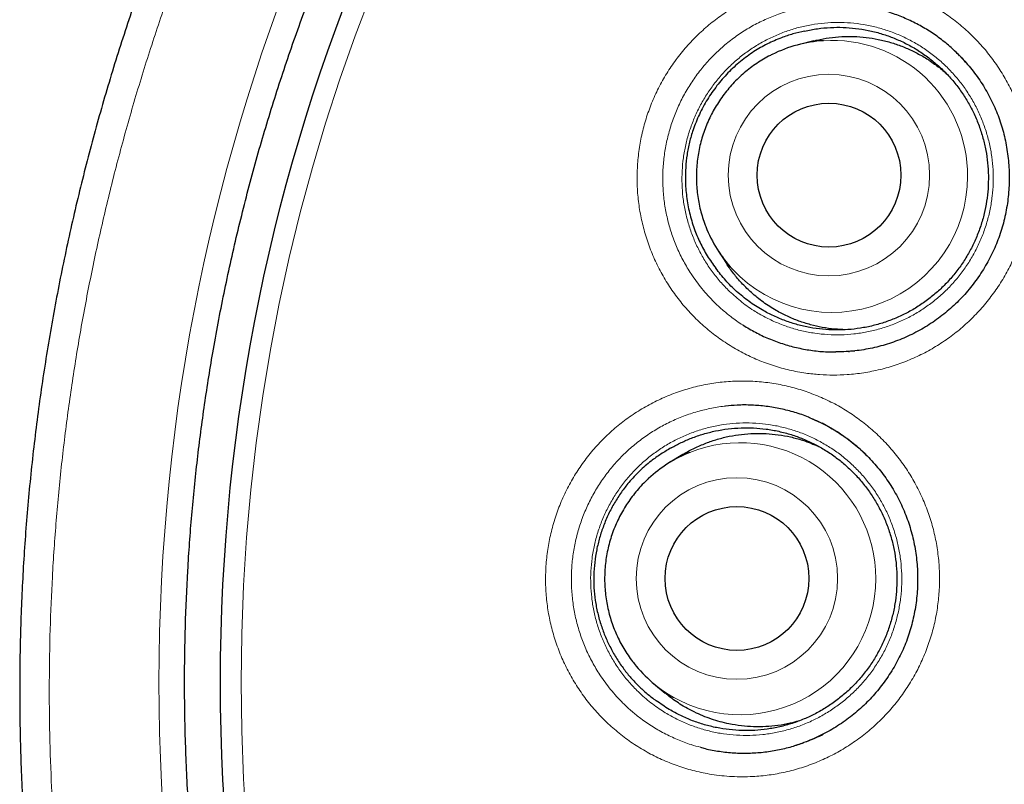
# Model space of a CAD drawing. Header units: millimetres. Extents: x 8 to 869, y 12 to 834.
# Tile 90 of 216: x 336.41 to 344.79, y 815.45 to 821.95. Entities that reach past the tile are written whole.
import ezdxf

# ---------------------------------------------------------------- set-up
doc = ezdxf.new("R2010")
doc.units = ezdxf.units.MM

msp = doc.modelspace()

# ---------------------------------------------------------------- linework, layer by layer
at = {"color": 7, "linetype": 'Continuous', "lineweight": 30}
for p, q in [((343.1696, 821.7725), (343.0468, 821.7417)), ((344.449, 821.6049), (344.4226, 821.6345)), ((342.3567, 819.9834), (342.4258, 819.8773)), ((343.4662, 819.1291), (343.4742, 819.1297)), ((343.4746, 819.1302), (343.5186, 819.1341)), ((343.2352, 818.5196), (343.1586, 818.5539)), ((343.3298, 818.4677), (343.2401, 818.5173)), ((342.0548, 818.2519), (341.9465, 818.1863)), ((341.8053, 816.3027), (341.9027, 816.2216)), ((343.1088, 815.809), (343.1394, 815.8221))]:
    msp.add_line(p, q, dxfattribs=at)
at = {"color": 252, "linetype": 'Continuous', "lineweight": 0}
for p, q in [((344.4922, 821.5565), (344.449, 821.6049)), ((343.4742, 819.1297), (343.4845, 819.1303)), ((343.3363, 818.4641), (343.3298, 818.4677)), ((343.1394, 815.8221), (343.2059, 815.8506))]:
    msp.add_line(p, q, dxfattribs=at)
at = {"color": 7, "linetype": 'Continuous', "lineweight": 30, "flags": 128}
msp.add_lwpolyline([(344.4624, 821.5911), (344.4504, 821.6049), (344.4499, 821.6053), (344.4499, 821.6053)], dxfattribs=at)
at = {"color": 252, "linetype": 'Continuous', "lineweight": 0}
for centre, radius in [((354.2911, 816.3141), 16.6978), ((354.2911, 816.3141), 15.9984), ((343.2982, 820.63), 0.8577), ((342.5145, 817.1968), 0.8578)]:
    msp.add_circle(centre, radius, dxfattribs=at)
at = {"color": 7, "linetype": 'Continuous', "lineweight": 30}
for centre, radius in [((354.2911, 816.3141), 16.1738), ((343.2987, 820.6294), 0.6121), ((342.5151, 817.1967), 0.6122)]:
    msp.add_circle(centre, radius, dxfattribs=at)
for centre, radius, start, end in [((343.3274, 820.6222), 1.1541, 93.74034, 116.34055), ((343.324, 820.6133), 1.1544, 201.39823, 222.77638), ((342.5445, 817.1994), 1.1539, 111.89871, 132.7712), ((342.544, 817.1897), 1.1543, 218.36491, 240.53412)]:
    msp.add_arc(centre, radius, start, end, dxfattribs=at)
at = {"color": 252, "linetype": 'Continuous', "lineweight": 0}
for centre, radius, start, end in [((343.326, 820.6239), 1.1524, 359.72679, 93.67496), ((343.3225, 820.6173), 1.1559, 222.97468, 0.05607), ((342.5425, 817.1987), 1.1538, 359.79169, 111.79071), ((342.5418, 817.1912), 1.1545, 240.66903, 0.16584)]:
    msp.add_arc(centre, radius, start, end, dxfattribs=at)
at = {"color": 7, "linetype": 'Continuous', "lineweight": 30}
for points, knots in [([(354.2911, 834.1661), (354.2333, 834.1661), (354.0883, 834.1661), (353.8566, 834.1618), (353.5954, 834.1535), (353.3342, 834.1413), (353.0726, 834.1252), (352.8112, 834.1053), (352.5499, 834.0815), (352.2888, 834.0538), (352.0277, 834.0222), (351.7666, 833.9868), (351.5058, 833.9474), (351.2453, 833.9043), (350.9856, 833.8573), (350.7267, 833.8065), (350.4686, 833.7519), (350.2113, 833.6935), (349.9547, 833.6312), (349.6989, 833.5652), (349.4445, 833.4955), (349.1914, 833.4222), (348.9397, 833.3452), (348.6891, 833.2645), (348.4398, 833.1802), (348.192, 833.0923), (347.946, 833.0009), (347.702, 832.9061), (347.4593, 832.8077), (347.2177, 832.7056), (346.9772, 832.5998), (346.7383, 832.4904), (346.5013, 832.3777), (346.2661, 832.2614), (346.0327, 832.1418), (345.801, 832.0187), (345.5711, 831.8921), (345.3429, 831.762), (345.1164, 831.6284), (344.8916, 831.4914), (344.6684, 831.3508), (344.4469, 831.2067), (344.227, 831.059), (344.0088, 830.9077), (343.7928, 830.7533), (343.5794, 830.5959), (343.3689, 830.4359), (343.1612, 830.2732), (342.9563, 830.1078), (342.7542, 829.9396), (342.5549, 829.7687), (342.3582, 829.595), (342.1643, 829.4185), (341.9731, 829.2392), (341.7845, 829.0571), (341.5986, 828.8722), (341.4154, 828.6845), (341.2348, 828.494), (341.0569, 828.3006), (340.8816, 828.1044), (340.7091, 827.9055), (340.5396, 827.7042), (340.3732, 827.5004), (340.2096, 827.294), (340.0487, 827.0848), (339.8907, 826.8729), (339.7356, 826.6584), (339.5835, 826.4415), (339.4345, 826.2223), (339.2887, 826.0008), (339.1461, 825.7773), (339.007, 825.5519), (338.8713, 825.3246), (338.7391, 825.0957), (338.6104, 824.8652), (338.4855, 824.6332), (338.3642, 824.3999), (338.2465, 824.1651), (338.1323, 823.9286), (338.0214, 823.6902), (337.9141, 823.4502), (337.8103, 823.2087), (337.7103, 822.9659), (337.6139, 822.7222), (337.5214, 822.4775), (337.4324, 822.2312), (337.3469, 821.9831), (337.2648, 821.7332), (337.1864, 821.482), (337.1116, 821.2296), (337.0405, 820.9758), (336.973, 820.7207), (336.9092, 820.4642), (336.849, 820.2065), (336.7926, 819.9477), (336.7399, 819.6881), (336.6912, 819.428), (336.6462, 819.1671), (336.6051, 818.9056), (336.5678, 818.6434), (336.5344, 818.3806), (336.5048, 818.1177), (336.4792, 817.8548), (336.4575, 817.592), (336.4396, 817.329), (336.4256, 817.0659), (336.4155, 816.8029), (336.4092, 816.5401), (336.4069, 816.2776), (336.4084, 816.0148), (336.4137, 815.7517), (336.423, 815.4883), (336.4361, 815.225), (336.4531, 814.9621), (336.4739, 814.6994), (336.4986, 814.437), (336.5272, 814.175), (336.5597, 813.9133), (336.596, 813.6519), (336.6361, 813.3909), (336.6802, 813.1302), (336.7281, 812.8698), (336.7799, 812.6098), (336.8356, 812.3501), (336.8952, 812.091), (336.9585, 811.8326), (337.0255, 811.5756), (337.0961, 811.3203), (337.1702, 811.0665), (337.2479, 810.8143), (337.3292, 810.5636), (337.4141, 810.3144), (337.5026, 810.0667), (337.5947, 809.8205), (337.6903, 809.5756), (337.7896, 809.3322), (337.8925, 809.0902), (337.9991, 808.8496), (338.1092, 808.6103), (338.223, 808.3723), (338.3405, 808.1356), (338.4616, 807.9004), (338.5862, 807.667), (338.7142, 807.4352), (338.8459, 807.2049), (338.9811, 806.9762), (339.1197, 806.7494), (339.2616, 806.5247), (339.4065, 806.3024), (339.5545, 806.0826), (339.7055, 805.865), (339.8598, 805.6496), (340.0173, 805.4365), (340.1777, 805.2257), (340.3412, 805.0174), (340.5077, 804.8114), (340.6773, 804.6079), (340.8498, 804.4068), (341.0252, 804.2084), (341.2033, 804.0127), (341.384, 803.82), (341.5675, 803.63), (341.7537, 803.4427), (341.9426, 803.2583), (342.1343, 803.0765), (342.3286, 802.8976), (342.5256, 802.7215), (342.7254, 802.5481), (342.9282, 802.3773), (343.134, 802.209), (343.3424, 802.0435), (343.553, 801.8811), (343.7658, 801.7224), (343.9184, 801.6109), (344.0006, 801.5532), (344.0105, 801.5462)], [0, 0, 0, 0, 0.003828, 0.009596, 0.015345, 0.021127, 0.02691, 0.032695, 0.038484, 0.044279, 0.050082, 0.055895, 0.06172, 0.067547, 0.073371, 0.079193, 0.085014, 0.090837, 0.096663, 0.102493, 0.108326, 0.11413, 0.119938, 0.12575, 0.131559, 0.137363, 0.143156, 0.148934, 0.154696, 0.160493, 0.166296, 0.172093, 0.177885, 0.183674, 0.189462, 0.195252, 0.201043, 0.206839, 0.212641, 0.218451, 0.22427, 0.230101, 0.235946, 0.241806, 0.247678, 0.253529, 0.259362, 0.265183, 0.270993, 0.276795, 0.28259, 0.28838, 0.294166, 0.29995, 0.305734, 0.311519, 0.317307, 0.3231, 0.328898, 0.334705, 0.340522, 0.346325, 0.352126, 0.357939, 0.363764, 0.369599, 0.375441, 0.381288, 0.387138, 0.39299, 0.39884, 0.404687, 0.410529, 0.416364, 0.42219, 0.428005, 0.433808, 0.439599, 0.445395, 0.451197, 0.457002, 0.462804, 0.468599, 0.474384, 0.480156, 0.485918, 0.491722, 0.497527, 0.503333, 0.509143, 0.514958, 0.520781, 0.526613, 0.532457, 0.538305, 0.544148, 0.549989, 0.555829, 0.561671, 0.567515, 0.573363, 0.579209, 0.585031, 0.590852, 0.596669, 0.602483, 0.608291, 0.614093, 0.619887, 0.625674, 0.631489, 0.637308, 0.643125, 0.64894, 0.654754, 0.660569, 0.666386, 0.672205, 0.678029, 0.683857, 0.689691, 0.695533, 0.701383, 0.707243, 0.713114, 0.71899, 0.724851, 0.730697, 0.736531, 0.742355, 0.74817, 0.753978, 0.759782, 0.765583, 0.771384, 0.777184, 0.782988, 0.788795, 0.794608, 0.800428, 0.806259, 0.812103, 0.817938, 0.823779, 0.829634, 0.835498, 0.841366, 0.847233, 0.853091, 0.858936, 0.864775, 0.870628, 0.876476, 0.882321, 0.888164, 0.894008, 0.899854, 0.905704, 0.91155, 0.917386, 0.923218, 0.929045, 0.934872, 0.940698, 0.946526, 0.952359, 0.958186, 0.96402, 0.969875, 0.975744, 0.981619, 0.987491, 0.993352, 0.999194, 1, 1, 1, 1]), ([(370.7706, 816.3141), (370.769, 816.4867), (370.7659, 816.8318), (370.7406, 817.349), (370.7002, 817.8652), (370.6433, 818.3799), (370.5704, 818.8925), (370.4813, 819.4026), (370.3793, 819.8955), (370.2657, 820.3711), (370.1423, 820.8294), (370.0057, 821.284), (369.8561, 821.7344), (369.6935, 822.1803), (369.5129, 822.6348), (369.313, 823.0968), (369.0926, 823.5653), (368.8575, 824.0266), (368.608, 824.4804), (368.3445, 824.926), (368.067, 825.3632), (367.7841, 825.7796), (367.4972, 826.1756), (367.2077, 826.5517), (366.9076, 826.9194), (366.597, 827.2783), (366.2762, 827.6281), (365.9354, 827.9788), (365.5739, 828.3291), (365.191, 828.6776), (364.7972, 829.0139), (364.3931, 829.3376), (363.9791, 829.6485), (363.5554, 829.9462), (363.1347, 830.2226), (362.7181, 830.4786), (362.3067, 830.7154), (361.8887, 830.9403), (361.4645, 831.153), (361.0342, 831.3534), (360.5852, 831.547), (360.1171, 831.7323), (359.6299, 831.9077), (359.1375, 832.0677), (358.6403, 832.2121), (358.1388, 832.3409), (357.6335, 832.4539), (357.139, 832.5482), (356.6561, 832.6253), (356.1854, 832.6866), (355.7132, 832.7344), (355.2398, 832.7685), (354.7656, 832.789), (354.2767, 832.7961), (353.7734, 832.7882), (353.2561, 832.7638), (352.74, 832.7232), (352.2253, 832.6663), (351.7127, 832.5934), (351.2026, 832.5044), (350.7097, 832.4023), (350.234, 832.2887), (349.7757, 832.1653), (349.3212, 832.0287), (348.8708, 831.8791), (348.4248, 831.7166), (347.9704, 831.536), (347.5084, 831.336), (347.0399, 831.1156), (346.5786, 830.8805), (346.1248, 830.6311), (345.6791, 830.3675), (345.242, 830.0901), (344.8256, 829.8071), (344.4296, 829.5202), (344.0535, 829.2308), (343.6858, 828.9306), (343.3269, 828.62), (342.9771, 828.2992), (342.6264, 827.9585), (342.2761, 827.5969), (341.9276, 827.214), (341.5913, 826.8203), (341.2676, 826.4162), (340.9567, 826.0021), (340.659, 825.5785), (340.3826, 825.1577), (340.1265, 824.7411), (339.8898, 824.3298), (339.6649, 823.9118), (339.4522, 823.4875), (339.2518, 823.0572), (339.0582, 822.6082), (338.8729, 822.1401), (338.6975, 821.653), (338.5375, 821.1605), (338.393, 820.6633), (338.2643, 820.1618), (338.1513, 819.6565), (338.057, 819.162), (337.9799, 818.6791), (337.9185, 818.2085), (337.8708, 817.7363), (337.8366, 817.2629), (337.8161, 816.7887), (337.8091, 816.2997), (337.817, 815.7964), (337.8414, 815.2792), (337.882, 814.763), (337.9388, 814.2483), (338.0118, 813.7357), (338.1008, 813.2256), (338.2029, 812.7327), (338.3164, 812.2571), (338.4399, 811.7988), (338.5764, 811.3442), (338.7261, 810.8938), (338.8886, 810.4479), (339.0692, 809.9934), (339.2691, 809.5314), (339.4896, 809.0629), (339.7247, 808.6016), (339.9741, 808.1478), (340.2377, 807.7022), (340.5151, 807.265), (340.7981, 806.8486), (341.085, 806.4526), (341.3744, 806.0765), (341.6745, 805.7088), (341.9851, 805.3499), (342.306, 805.0001), (342.6467, 804.6494), (343.0082, 804.2991), (343.3912, 803.9506), (343.7849, 803.6143), (344.189, 803.2906), (344.6031, 802.9797), (345.0267, 802.682), (345.4474, 802.4056), (345.8641, 802.1496), (346.2754, 801.9128), (346.6934, 801.6879), (347.1177, 801.4752), (347.5479, 801.2748), (347.997, 801.0812), (348.465, 800.8959), (348.9522, 800.7205), (349.4446, 800.5605), (349.9419, 800.4161), (350.4434, 800.2873), (350.9487, 800.1743), (351.4432, 800.08), (351.9261, 800.0029), (352.3967, 799.9415), (352.8689, 799.8938), (353.3423, 799.8596), (353.8165, 799.8392), (354.3055, 799.8321), (354.8088, 799.84), (355.326, 799.8644), (355.8422, 799.905), (356.3568, 799.9619), (356.8695, 800.0348), (357.3795, 800.1238), (357.8725, 800.2259), (358.3481, 800.3394), (358.8064, 800.4629), (359.261, 800.5995), (359.7114, 800.7491), (360.1573, 800.9116), (360.6117, 801.0922), (361.0737, 801.2922), (361.5422, 801.5126), (362.0036, 801.7477), (362.4573, 801.9971), (362.903, 802.2607), (363.3402, 802.5381), (363.7565, 802.8211), (364.1525, 803.108), (364.5287, 803.3974), (364.8964, 803.6976), (365.2553, 804.0082), (365.605, 804.329), (365.9558, 804.6697), (366.3061, 805.0312), (366.6546, 805.4142), (366.9908, 805.8079), (367.3146, 806.212), (367.6255, 806.6261), (367.9232, 807.0497), (368.1996, 807.4705), (368.4556, 807.8871), (368.6924, 808.2984), (368.9172, 808.7164), (369.1299, 809.1407), (369.3303, 809.571), (369.5239, 810.02), (369.7093, 810.4881), (369.8847, 810.9752), (370.0447, 811.4677), (370.1891, 811.9649), (370.3179, 812.4664), (370.4308, 812.9717), (370.5252, 813.4662), (370.6023, 813.9491), (370.6636, 814.4197), (370.7114, 814.8919), (370.7454, 815.3653), (370.7666, 815.8395), (370.7693, 816.1559), (370.7706, 816.3141)], [0, 0, 0, 0, 0.005, 0.01, 0.015, 0.0199999, 0.0249999, 0.0299999, 0.0349999, 0.0395832, 0.0441666, 0.0487499, 0.0533333, 0.0579166, 0.0625, 0.0675, 0.0725, 0.0775, 0.0824999, 0.0874999, 0.0924999, 0.0974999, 0.1020832, 0.1066666, 0.1112499, 0.1158333, 0.1204166, 0.125, 0.13, 0.135, 0.14, 0.1449999, 0.1499999, 0.1549999, 0.1599999, 0.1645832, 0.1691666, 0.1737499, 0.1783333, 0.1829166, 0.1875, 0.1925, 0.1975, 0.2025, 0.2074999, 0.2124999, 0.2174999, 0.2224999, 0.2270832, 0.2316666, 0.2362499, 0.2408333, 0.2454166, 0.25, 0.255, 0.26, 0.265, 0.2699999, 0.2749999, 0.2799999, 0.2849999, 0.2895832, 0.2941666, 0.2987499, 0.3033333, 0.3079166, 0.3125, 0.3175, 0.3225, 0.3275, 0.3324999, 0.3374999, 0.3424999, 0.3474999, 0.3520832, 0.3566666, 0.3612499, 0.3658333, 0.3704166, 0.375, 0.38, 0.385, 0.39, 0.3949999, 0.3999999, 0.4049999, 0.4099999, 0.4145832, 0.4191666, 0.4237499, 0.4283333, 0.4329166, 0.4375, 0.4425, 0.4475, 0.4525, 0.4574999, 0.4624999, 0.4674999, 0.4724999, 0.4770832, 0.4816666, 0.4862499, 0.4908333, 0.4954166, 0.5, 0.505, 0.51, 0.515, 0.5199999, 0.5249999, 0.5299999, 0.5349999, 0.5395832, 0.5441666, 0.5487499, 0.5533333, 0.5579166, 0.5625, 0.5675, 0.5725, 0.5775, 0.5824999, 0.5874999, 0.5924999, 0.5974999, 0.6020832, 0.6066666, 0.6112499, 0.6158333, 0.6204166, 0.625, 0.63, 0.635, 0.64, 0.6449999, 0.6499999, 0.6549999, 0.6599999, 0.6645832, 0.6691666, 0.6737499, 0.6783333, 0.6829166, 0.6875, 0.6925, 0.6975, 0.7025, 0.7074999, 0.7124999, 0.7174999, 0.7224999, 0.7270832, 0.7316666, 0.7362499, 0.7408333, 0.7454166, 0.75, 0.755, 0.76, 0.765, 0.7699999, 0.7749999, 0.7799999, 0.7849999, 0.7895832, 0.7941666, 0.7987499, 0.8033333, 0.8079166, 0.8125, 0.8175, 0.8225, 0.8275, 0.8324999, 0.8374999, 0.8424999, 0.8474999, 0.8520832, 0.8566666, 0.8612499, 0.8658333, 0.8704166, 0.875, 0.88, 0.885, 0.89, 0.8949999, 0.8999999, 0.9049999, 0.9099999, 0.9145832, 0.9191666, 0.9237499, 0.9283333, 0.9329166, 0.9375, 0.9425, 0.9475, 0.9525, 0.9574999, 0.9624999, 0.9674999, 0.9724999, 0.9770832, 0.9816666, 0.9862499, 0.9908333, 0.9954166, 1, 1, 1, 1]), ([(344.4114, 821.6457), (344.3842, 821.6723), (344.3273, 821.728), (344.2323, 821.8031), (344.129, 821.8725), (344.0199, 821.9325), (343.9061, 821.9834), (343.7883, 822.0238), (343.698, 822.049), (343.6467, 822.0571), (343.6363, 822.0588)], [0, 0, 0, 0, 0.127685, 0.267419, 0.406656, 0.545893, 0.685627, 0.825362, 0.964598, 1, 1, 1, 1]), ([(343.0912, 821.8556), (343.0578, 821.848), (342.9911, 821.8327), (342.8847, 821.7967), (342.7731, 821.7479), (342.6554, 821.6808), (342.5427, 821.5984), (342.437, 821.5011), (342.3426, 821.3927), (342.261, 821.2744), (342.1928, 821.1481), (342.1432, 821.0256), (342.1097, 820.9101), (342.0887, 820.8032), (342.0768, 820.695), (342.074, 820.5758), (342.0837, 820.4463), (342.1091, 820.3083), (342.1478, 820.1774), (342.1991, 820.0551), (342.2598, 819.9414), (342.3099, 819.8718), (342.3349, 819.837)], [0, 0, 0, 0, 0.04002, 0.08004, 0.13115, 0.182257, 0.238, 0.293932, 0.349691, 0.40539, 0.461259, 0.516949, 0.559135, 0.601482, 0.643836, 0.68603, 0.74051, 0.795151, 0.849631, 0.899714, 0.949927, 1, 1, 1, 1]), ([(343.0912, 821.8556), (343.1275, 821.863), (343.2005, 821.8776), (343.3101, 821.8874), (343.4187, 821.8884), (343.5261, 821.8802), (343.6337, 821.8629), (343.7392, 821.8364), (343.8413, 821.8013), (343.9399, 821.758), (344.0356, 821.7059), (344.1263, 821.6458), (344.211, 821.5788), (344.2896, 821.5052), (344.3626, 821.4242), (344.4283, 821.3374), (344.4861, 821.246), (344.5359, 821.1503), (344.578, 821.0495), (344.6113, 820.9457), (344.6355, 820.8402), (344.6509, 820.7333), (344.6574, 820.6241), (344.6545, 820.515), (344.6425, 820.4073), (344.6218, 820.3012), (344.5918, 820.1959), (344.5531, 820.0938), (344.5063, 819.9961), (344.4517, 819.9028), (344.3887, 819.8133), (344.3185, 819.7297), (344.2421, 819.6529), (344.1599, 819.5829), (344.071, 819.5193), (343.9772, 819.4636), (343.8798, 819.4165), (343.7792, 819.3776), (343.6744, 819.3471), (343.5676, 819.3256), (343.4603, 819.3134), (343.3526, 819.3101), (343.2437, 819.3161), (343.136, 819.3313), (343.0308, 819.3553), (342.9282, 819.388), (342.8275, 819.4298), (342.7227, 819.4842), (342.616, 819.5532), (342.5118, 819.6378), (342.4165, 819.732), (342.3622, 819.8019), (342.3349, 819.837)], [0, 0, 0, 0, 0.020114, 0.040381, 0.059639, 0.079032, 0.098846, 0.118805, 0.138064, 0.157456, 0.17727, 0.19723, 0.216489, 0.235881, 0.255695, 0.275655, 0.294914, 0.314306, 0.33412, 0.35408, 0.373338, 0.392731, 0.412545, 0.432504, 0.451763, 0.471155, 0.490969, 0.510929, 0.530188, 0.54958, 0.569394, 0.589354, 0.608613, 0.628005, 0.647819, 0.667779, 0.687037, 0.70643, 0.726244, 0.746203, 0.765462, 0.784854, 0.804668, 0.824628, 0.843887, 0.863279, 0.883093, 0.903053, 0.927384, 0.951988, 0.975866, 1, 1, 1, 1]), ([(343.1699, 821.7717), (343.179, 821.7743), (343.222, 821.7863), (343.3014, 821.7992), (343.406, 821.8097), (343.511, 821.8107), (343.6151, 821.8031), (343.7194, 821.7864), (343.8214, 821.7611), (343.9205, 821.7274), (344.0161, 821.6856), (344.1091, 821.6354), (344.1967, 821.577), (344.2608, 821.5285), (344.2931, 821.4978), (344.3005, 821.4908)], [0, 0, 0, 0, 0.0234726, 0.1102175, 0.1982271, 0.2831449, 0.3692745, 0.4560194, 0.544029, 0.6289468, 0.7144543, 0.8018213, 0.8898308, 0.9747487, 1, 1, 1, 1]), ([(342.8153, 821.656), (342.805, 821.651), (342.7747, 821.6363), (342.7262, 821.6081), (342.6699, 821.5718), (342.6159, 821.5321), (342.5643, 821.4893), (342.5152, 821.4437), (342.4688, 821.3953), (342.4253, 821.3442), (342.3848, 821.2908), (342.3474, 821.2351), (342.3133, 821.1773), (342.2826, 821.1176), (342.2554, 821.0563), (342.2318, 820.9935), (342.2118, 820.9295), (342.1955, 820.8644), (342.1831, 820.7984), (342.1744, 820.7319), (342.1696, 820.665), (342.1687, 820.5979), (342.1717, 820.5309), (342.1785, 820.4642), (342.1891, 820.3981), (342.2035, 820.3326), (342.222, 820.2682), (342.2374, 820.2214), (342.2477, 820.1966), (342.2494, 820.1925)], [0, 0, 0, 0, 0.019862, 0.058737, 0.097614, 0.136495, 0.175378, 0.214263, 0.253151, 0.292041, 0.330933, 0.369827, 0.408723, 0.447619, 0.486517, 0.525416, 0.564315, 0.603214, 0.642113, 0.681011, 0.719909, 0.758805, 0.7977, 0.836594, 0.875485, 0.914375, 0.953262, 0.992147, 1, 1, 1, 1]), ([(344.3574, 821.6979), (344.3635, 821.6925), (344.3884, 821.6702), (344.4293, 821.6284), (344.48, 821.5726), (344.5275, 821.514), (344.5722, 821.453), (344.6138, 821.3896), (344.6521, 821.3243), (344.6869, 821.2572), (344.718, 821.1888), (344.7453, 821.1195), (344.7688, 821.049), (344.7888, 820.9772), (344.8052, 820.9037), (344.818, 820.8289), (344.8271, 820.7531), (344.8324, 820.6766), (344.8339, 820.5996), (344.8316, 820.5227), (344.8254, 820.4461), (344.8154, 820.3701), (344.8016, 820.2952), (344.7841, 820.2216), (344.763, 820.1495), (344.7384, 820.0792), (344.7101, 820.0104), (344.6783, 819.9426), (344.6427, 819.876), (344.6036, 819.8109), (344.5612, 819.7477), (344.5156, 819.6868), (344.4672, 819.6285), (344.416, 819.5729), (344.362, 819.52), (344.3054, 819.4699), (344.2463, 819.4227), (344.1848, 819.3786), (344.1211, 819.3377), (344.0554, 819.3), (343.9878, 819.2658), (343.9188, 819.2352), (343.8487, 819.2083), (343.7776, 819.1852), (343.7052, 819.1657), (343.6315, 819.1499), (343.5569, 819.1377), (343.4816, 819.1295), (343.4144, 819.1251), (343.3724, 819.1251), (343.3557, 819.1251)], [0, 0, 0, 0, 0.006929, 0.028278, 0.049493, 0.070771, 0.092119, 0.113499, 0.13487, 0.156186, 0.177395, 0.198351, 0.219145, 0.240151, 0.261349, 0.28271, 0.304204, 0.325795, 0.347443, 0.369106, 0.390729, 0.412272, 0.433696, 0.454968, 0.476062, 0.496955, 0.517764, 0.538787, 0.560072, 0.581436, 0.602836, 0.624225, 0.645554, 0.666791, 0.687985, 0.709274, 0.73056, 0.751852, 0.773159, 0.794487, 0.815847, 0.837202, 0.858263, 0.879304, 0.900449, 0.92169, 0.943016, 0.964412, 0.985859, 1, 1, 1, 1]), ([(342.6375, 819.6302), (342.6124, 819.6537), (342.5621, 819.701), (342.4945, 819.7806), (342.449, 819.8396), (342.4285, 819.8738), (342.4262, 819.8775)], [0, 0, 0, 0, 0.316076, 0.634347, 0.95954, 1, 1, 1, 1]), ([(343.4404, 819.3143), (343.4093, 819.3154), (343.3427, 819.3178), (343.2426, 819.3323), (343.1403, 819.3553), (343.0408, 819.3868), (342.9432, 819.427), (342.8418, 819.4795), (342.7379, 819.5456), (342.6711, 819.6019), (342.6375, 819.6302)], [0, 0, 0, 0, 0.1055776, 0.2267598, 0.3436851, 0.4622787, 0.5817197, 0.702902, 0.8506264, 1, 1, 1, 1]), ([(342.569, 819.3518), (342.6032, 819.3313), (342.6729, 819.2893), (342.7843, 819.2373), (342.9009, 819.1937), (343.0209, 819.1604), (343.1434, 819.1376), (343.2555, 819.125), (343.3266, 819.1248), (343.3561, 819.1247)], [0, 0, 0, 0, 0.143852, 0.293994, 0.443602, 0.59321, 0.743353, 0.893495, 1, 1, 1, 1]), ([(343.1416, 818.5615), (343.1361, 818.564), (343.0927, 818.5836), (343.0078, 818.6112), (342.8876, 818.643), (342.7647, 818.6635), (342.6406, 818.6735), (342.5246, 818.6742), (342.4508, 818.6666), (342.4184, 818.6633)], [0, 0, 0, 0, 0.024468, 0.193306, 0.361544, 0.529781, 0.698619, 0.867458, 1, 1, 1, 1]), ([(343.1416, 818.5623), (343.1531, 818.5575), (343.1878, 818.5429), (343.2444, 818.5159), (343.3108, 818.4803), (343.3752, 818.4413), (343.4376, 818.399), (343.4977, 818.3535), (343.5556, 818.3049), (343.611, 818.2534), (343.6636, 818.1991), (343.7133, 818.1423), (343.7601, 818.0829), (343.8039, 818.0212), (343.8446, 817.9571), (343.8819, 817.8911), (343.9158, 817.8234), (343.946, 817.7545), (343.9723, 817.6847), (343.9948, 817.6139), (344.0138, 817.5416), (344.0293, 817.4679), (344.0411, 817.3928), (344.0491, 817.3168), (344.0534, 817.2402), (344.0539, 817.1632), (344.0505, 817.0863), (344.0433, 817.0097), (344.0322, 816.9339), (344.0174, 816.8591), (343.999, 816.7858), (343.9769, 816.7141), (343.9514, 816.6441), (343.9222, 816.5757), (343.8895, 816.5084), (343.853, 816.4423), (343.8131, 816.3778), (343.7698, 816.3153), (343.7235, 816.2551), (343.6743, 816.1975), (343.6224, 816.1427), (343.5677, 816.0907), (343.5105, 816.0414), (343.4508, 815.9952), (343.3887, 815.952), (343.3246, 815.9121), (343.2583, 815.8755), (343.1903, 815.8423), (343.1209, 815.8129), (343.0621, 815.7909), (343.0262, 815.7801), (343.014, 815.7765)], [0, 0, 0, 0, 0.010331, 0.031182, 0.051988, 0.072783, 0.093584, 0.114405, 0.135256, 0.156154, 0.177047, 0.197809, 0.218631, 0.239522, 0.260445, 0.281359, 0.302219, 0.322976, 0.343485, 0.363834, 0.384391, 0.405135, 0.426041, 0.447077, 0.468207, 0.489394, 0.510597, 0.531762, 0.552848, 0.573819, 0.594642, 0.615291, 0.635744, 0.656113, 0.676694, 0.697532, 0.718447, 0.739399, 0.76034, 0.781224, 0.802018, 0.822769, 0.843613, 0.864455, 0.885304, 0.906167, 0.927051, 0.947966, 0.968876, 0.989501, 1, 1, 1, 1]), ([(341.9554, 818.3082), (341.9833, 818.3236), (342.0394, 818.3543), (342.1308, 818.3936), (342.2284, 818.4274), (342.3328, 818.4538), (342.4404, 818.4716), (342.5488, 818.4801), (342.6568, 818.4793), (342.764, 818.4696), (342.8713, 818.4507), (342.9764, 818.4226), (343.078, 818.386), (343.176, 818.3412), (343.271, 818.2876), (343.3609, 818.2262), (343.4447, 818.1579), (343.5224, 818.0831), (343.5943, 818.0009), (343.6589, 817.9131), (343.7154, 817.8208), (343.764, 817.7244), (343.8048, 817.6229), (343.8368, 817.5186), (343.8597, 817.4126), (343.8737, 817.3054), (343.8788, 817.1961), (343.8745, 817.087), (343.8613, 816.9795), (343.8392, 816.8736), (343.8079, 816.7688), (343.7679, 816.6672), (343.7199, 816.5701), (343.6642, 816.4775), (343.6001, 816.3889), (343.5289, 816.3064), (343.4516, 816.2307), (343.3685, 816.1618), (343.2789, 816.0995), (343.1845, 816.0452), (343.0866, 815.9995), (342.9855, 815.9621), (342.8804, 815.9331), (342.7735, 815.9133), (342.666, 815.9026), (342.5583, 815.901), (342.4496, 815.9085), (342.3422, 815.9253), (342.2373, 815.951), (342.1351, 815.9852), (342.0351, 816.0285), (341.9309, 816.0839), (341.8642, 816.1307), (341.8277, 816.1563)], [0, 0, 0, 0, 0.0173, 0.034696, 0.053955, 0.073347, 0.09316, 0.11312, 0.132378, 0.15177, 0.171584, 0.191544, 0.210802, 0.230194, 0.250008, 0.269967, 0.289225, 0.308618, 0.328431, 0.348391, 0.367649, 0.387041, 0.406855, 0.426814, 0.446073, 0.465465, 0.485279, 0.505238, 0.524496, 0.543888, 0.563702, 0.583662, 0.60292, 0.622312, 0.642126, 0.662085, 0.681344, 0.700736, 0.720549, 0.740509, 0.759767, 0.779159, 0.798973, 0.818933, 0.838191, 0.857583, 0.877397, 0.897356, 0.916614, 0.936007, 0.95582, 0.97578, 1, 1, 1, 1]), ([(342.055, 818.2517), (342.0568, 818.2529), (342.0879, 818.2735), (342.1532, 818.3066), (342.2492, 818.3494), (342.3487, 818.383), (342.45, 818.4082), (342.5542, 818.4249), (342.6591, 818.4326), (342.764, 818.4314), (342.8679, 818.4215), (342.9717, 818.4027), (343.0649, 818.3772), (343.1436, 818.3498), (343.1872, 818.3306), (343.2072, 818.3218)], [0, 0, 0, 0, 0.005554, 0.093061, 0.182003, 0.268132, 0.354864, 0.442528, 0.53147, 0.617599, 0.704331, 0.791995, 0.880938, 0.94556, 1, 1, 1, 1]), ([(343.6155, 818.2478), (343.5981, 818.2644), (343.5626, 818.2986), (343.5055, 818.3467), (343.4451, 818.3928), (343.3866, 818.4332), (343.3474, 818.4568), (343.33, 818.4673)], [0, 0, 0, 0, 0.199693, 0.409566, 0.619942, 0.830669, 1, 1, 1, 1]), ([(341.9554, 818.3082), (341.9258, 818.2912), (341.8666, 818.2569), (341.7757, 818.1913), (341.6833, 818.1117), (341.5993, 818.0221), (341.5292, 817.9312), (341.4712, 817.8412), (341.4205, 817.7454), (341.3781, 817.646), (341.3443, 817.5441), (341.319, 817.4401), (341.3021, 817.3331), (341.2944, 817.225), (341.296, 817.1171), (341.3069, 817.0095), (341.3275, 816.902), (341.357, 816.7979), (341.3943, 816.6985), (341.4388, 816.6038), (341.4913, 816.512), (341.5494, 816.4272), (341.6118, 816.35), (341.6778, 816.2801), (341.7494, 816.2146), (341.8016, 816.1758), (341.8277, 816.1563)], [0, 0, 0, 0, 0.039886, 0.080026, 0.130845, 0.182224, 0.223323, 0.264723, 0.307045, 0.349674, 0.39077, 0.432141, 0.474389, 0.516944, 0.558403, 0.600176, 0.642928, 0.686011, 0.726244, 0.766736, 0.808039, 0.849622, 0.886764, 0.923905, 0.961952, 1, 1, 1, 1]), ([(341.7611, 818.046), (341.7515, 818.0373), (341.7255, 818.0135), (341.6861, 817.9715), (341.6426, 817.9205), (341.6023, 817.867), (341.565, 817.8112), (341.5311, 817.7534), (341.5005, 817.6937), (341.4735, 817.6324), (341.45, 817.5696), (341.4301, 817.5055), (341.414, 817.4404), (341.4017, 817.3744), (341.3932, 817.3079), (341.3886, 817.2409), (341.3878, 817.1738), (341.3909, 817.1068), (341.3979, 817.0401), (341.4086, 816.9739), (341.4232, 816.9084), (341.4416, 816.8439), (341.4636, 816.7805), (341.4893, 816.7186), (341.5184, 816.6582), (341.551, 816.5996), (341.5871, 816.5432), (341.6166, 816.5011), (341.6349, 816.4788), (341.6391, 816.4737)], [0, 0, 0, 0, 0.02236, 0.060991, 0.099626, 0.138263, 0.176902, 0.215544, 0.254188, 0.292835, 0.331484, 0.370134, 0.408786, 0.44744, 0.486094, 0.52475, 0.563405, 0.602061, 0.640717, 0.679372, 0.718027, 0.75668, 0.795332, 0.833983, 0.872632, 0.911278, 0.949923, 0.988565, 1, 1, 1, 1]), ([(343.0388, 815.9834), (343.0158, 815.9768), (342.9585, 815.9604), (342.8656, 815.9445), (342.7612, 815.9344), (342.6569, 815.9333), (342.5517, 815.9411), (342.4562, 815.9565), (342.3713, 815.9767), (342.2966, 815.9995), (342.2232, 816.0272), (342.1427, 816.0634), (342.0504, 816.1141), (341.967, 816.1682), (341.9189, 816.2098), (341.9038, 816.2229)], [0, 0, 0, 0, 0.059532, 0.147922, 0.233515, 0.319708, 0.406828, 0.495217, 0.559439, 0.62366, 0.688908, 0.754157, 0.842546, 0.950296, 1, 1, 1, 1]), ([(343.1397, 815.8223), (343.1545, 815.8282), (343.1919, 815.8433), (343.2281, 815.8613), (343.2501, 815.8722)], [0, 0, 0, 0, 0.393463, 1, 1, 1, 1]), ([(342.2039, 815.7602), (342.2171, 815.7564), (342.2702, 815.741), (342.3658, 815.7246), (342.4896, 815.711), (342.6141, 815.7087), (342.7383, 815.7169), (342.8615, 815.7359), (342.9779, 815.7629), (343.0513, 815.7885), (343.0855, 815.8005)], [0, 0, 0, 0, 0.045838, 0.184878, 0.323917, 0.462462, 0.601006, 0.740045, 0.879085, 1, 1, 1, 1])]:
    msp.add_open_spline(points, degree=3, knots=knots, dxfattribs=at)
at = {"color": 252, "linetype": 'Continuous', "lineweight": 0}
for points, knots in [([(354.2911, 833.9146), (354.1262, 833.9132), (353.7965, 833.9105), (353.3022, 833.8886), (352.8086, 833.8538), (352.3163, 833.8049), (351.8238, 833.7421), (351.3314, 833.6651), (350.8395, 833.5738), (350.3502, 833.4687), (349.8642, 833.3499), (349.4053, 833.2238), (348.9732, 833.0927), (348.5675, 832.9589), (348.1462, 832.8084), (347.71, 832.6397), (347.2601, 832.4509), (346.8155, 832.2497), (346.3767, 832.0362), (345.9566, 831.8172), (345.5547, 831.594), (345.1705, 831.3677), (344.7921, 831.1319), (344.4198, 830.8866), (344.0656, 830.6404), (343.7291, 830.3942), (343.4096, 830.1492), (343.076, 829.8812), (342.7297, 829.5884), (342.3726, 829.2693), (342.0242, 828.9407), (341.685, 828.6027), (341.3572, 828.2576), (341.0408, 827.906), (340.7357, 827.5481), (340.4401, 827.1821), (340.1544, 826.8085), (339.899, 826.4556), (339.6717, 826.1253), (339.4476, 825.7849), (339.21, 825.4042), (338.9621, 824.9815), (338.7454, 824.5877), (338.557, 824.2246), (338.3889, 823.8833), (338.2233, 823.5276), (338.0611, 823.1573), (337.8978, 822.7597), (337.7356, 822.3343), (337.5766, 821.8804), (337.4301, 821.4223), (337.296, 820.9604), (337.1752, 820.498), (337.0676, 820.0353), (336.9728, 819.5726), (336.8904, 819.1075), (336.8202, 818.6405), (336.7621, 818.1683), (336.7164, 817.6914), (336.6843, 817.2216), (336.6651, 816.7627), (336.6577, 816.3152), (336.6617, 815.8676), (336.6781, 815.3903), (336.7098, 814.8835), (336.7596, 814.348), (336.8257, 813.8133), (336.9081, 813.2799), (337.0067, 812.7484), (337.1175, 812.2382), (337.2384, 811.7495), (337.3645, 811.2934), (337.4991, 810.852), (337.6411, 810.4253), (337.7939, 810.0023), (337.9685, 809.5552), (338.1673, 809.0853), (338.3932, 808.5943), (338.6343, 808.1095), (338.8905, 807.6315), (339.1616, 807.1607), (339.4365, 806.7151), (339.7131, 806.2943), (339.9829, 805.9069), (340.2558, 805.5362), (340.5307, 805.1816), (340.8143, 804.8341), (341.1262, 804.4709), (341.4684, 804.0943), (341.8427, 803.7065), (342.2293, 803.3297), (342.6279, 802.9642), (343.0381, 802.6105), (343.4273, 802.2948), (343.7925, 802.0145), (344.1315, 801.7667), (344.4923, 801.5156), (344.8758, 801.2628), (345.2827, 801.0098), (345.6963, 800.7678), (346.1161, 800.5369), (346.5619, 800.3071), (347.0345, 800.0806), (347.5346, 799.8597), (348.0413, 799.6544), (348.5145, 799.4796), (348.9523, 799.3316), (349.3533, 799.2065), (349.7762, 799.0856), (350.2213, 798.9707), (350.6888, 798.8636), (351.1591, 798.7693), (351.6318, 798.6881), (352.0927, 798.6219), (352.5415, 798.5697), (352.9779, 798.5301), (353.4152, 798.5019), (353.853, 798.4841), (354.1451, 798.4819), (354.2911, 798.4808)], [0, 0, 0, 0, 0.0089097, 0.0178246, 0.0267414, 0.0356565, 0.0445663, 0.0535765, 0.0625922, 0.0716096, 0.0806252, 0.0896354, 0.0973328, 0.1050314, 0.1127287, 0.121516, 0.1303083, 0.1391025, 0.1478949, 0.1566822, 0.1647119, 0.1727453, 0.1807801, 0.1888136, 0.1968432, 0.204097, 0.2113517, 0.2186055, 0.22723, 0.2358593, 0.2444902, 0.2531194, 0.2617438, 0.270214, 0.2786886, 0.2871648, 0.2956395, 0.3041098, 0.3107112, 0.3173126, 0.3261402, 0.3349695, 0.3437971, 0.3504383, 0.3570795, 0.3643631, 0.3716476, 0.3789311, 0.3875921, 0.396258, 0.4049255, 0.4135915, 0.4222526, 0.4307584, 0.4392687, 0.4477805, 0.4562908, 0.4647966, 0.4734928, 0.4821889, 0.4902514, 0.4983165, 0.5063815, 0.514444, 0.5241336, 0.5338256, 0.5435153, 0.553254, 0.5629949, 0.5727336, 0.5814717, 0.5902099, 0.5983112, 0.6064152, 0.6145191, 0.6226204, 0.6323576, 0.642097, 0.6518342, 0.6616215, 0.6714111, 0.6811985, 0.689916, 0.6986336, 0.7067147, 0.7147984, 0.7228821, 0.7309632, 0.7406733, 0.7503855, 0.7600955, 0.7698535, 0.7796137, 0.7893716, 0.7969369, 0.8045031, 0.8120683, 0.8206972, 0.8293307, 0.8379657, 0.8465992, 0.855228, 0.8650744, 0.8749256, 0.8847768, 0.8946232, 0.9021912, 0.9097602, 0.9173282, 0.9259652, 0.9346072, 0.9432507, 0.9518926, 0.9605295, 0.9684211, 0.9763165, 0.9842132, 0.9921086, 1, 1, 1, 1]), ([(343.9598, 822.1781), (343.9155, 822.1943), (343.8269, 822.2266), (343.6893, 822.2607), (343.5496, 822.284), (343.4085, 822.2952), (343.2669, 822.2942), (343.1257, 822.2813), (342.986, 822.2567), (342.849, 822.2205), (342.7156, 822.1726), (342.5865, 822.1135), (342.4627, 822.044), (342.3452, 821.9644), (342.235, 821.8749), (342.1326, 821.7764), (342.0386, 821.6697), (341.9539, 821.5556), (341.8793, 821.4347), (341.8151, 821.3078), (341.7615, 821.176), (341.7192, 821.0404), (341.6887, 820.9016), (341.6698, 820.7606), (341.6627, 820.6186), (341.6675, 820.4767), (341.6845, 820.3358), (341.7132, 820.1966), (341.7533, 820.0604), (341.8047, 819.9282), (341.8672, 819.801), (341.9403, 819.6793), (342.0232, 819.5642), (342.1153, 819.4567), (342.2164, 819.3575), (342.3255, 819.2671), (342.4418, 819.1861), (342.5643, 819.1153), (342.6925, 819.0553), (342.8254, 819.0063), (342.962, 818.9686), (343.0934, 818.944), (343.2184, 818.9306), (343.3362, 818.9263), (343.4619, 818.9306), (343.5948, 818.9456), (343.7339, 818.9733), (343.8703, 819.0125), (344.0028, 819.0629), (344.1304, 819.1247), (344.2527, 819.197), (344.3686, 819.2792), (344.477, 819.3708), (344.5773, 819.4713), (344.6689, 819.5801), (344.7512, 819.6961), (344.8234, 819.8184), (344.8849, 819.9465), (344.9356, 820.0794), (344.975, 820.2161), (345.0029, 820.3554), (345.0187, 820.4966), (345.0227, 820.6387), (345.0148, 820.7806), (344.9952, 820.9212), (344.9635, 821.0595), (344.9204, 821.1948), (344.8662, 821.326), (344.8012, 821.452), (344.7257, 821.5719), (344.6402, 821.6851), (344.5457, 821.7908), (344.4428, 821.888), (344.3319, 821.976), (344.2138, 822.0542), (344.09, 822.1231), (344.0031, 822.1598), (343.9598, 822.1781)], [0, 0, 0, 0, 0.013399, 0.026847, 0.040294, 0.053694, 0.067093, 0.080541, 0.093988, 0.107387, 0.120787, 0.134234, 0.147682, 0.161081, 0.174481, 0.187928, 0.201375, 0.214775, 0.228174, 0.241622, 0.255069, 0.268469, 0.281868, 0.295315, 0.308763, 0.322162, 0.335562, 0.349009, 0.362456, 0.375856, 0.389255, 0.402703, 0.41615, 0.42955, 0.442949, 0.456396, 0.469844, 0.483243, 0.496643, 0.51009, 0.523538, 0.536937, 0.548109, 0.559295, 0.570466, 0.583866, 0.597313, 0.610761, 0.62416, 0.63756, 0.651007, 0.664454, 0.677854, 0.691253, 0.704701, 0.718148, 0.731547, 0.744947, 0.758394, 0.771842, 0.785241, 0.798641, 0.812088, 0.825535, 0.838935, 0.852334, 0.865782, 0.879229, 0.892629, 0.906028, 0.919475, 0.932923, 0.946322, 0.959718, 0.973161, 0.986604, 1, 1, 1, 1]), ([(343.6363, 822.0588), (343.6059, 822.0643), (343.5346, 822.0773), (343.4207, 822.0855), (343.296, 822.0855), (343.1719, 822.0745), (343.0491, 822.053), (342.9285, 822.0212), (342.8108, 821.9795), (342.6971, 821.9281), (342.5883, 821.867), (342.4848, 821.797), (342.3874, 821.7185), (342.297, 821.6323), (342.2144, 821.5386), (342.1398, 821.4382), (342.0737, 821.332), (342.0167, 821.2207), (341.9696, 821.105), (341.9322, 820.9855), (341.9049, 820.8634), (341.8878, 820.7396), (341.8815, 820.6148), (341.8856, 820.4898), (341.9, 820.3657), (341.9248, 820.2433), (341.96, 820.1235), (342.0051, 820.0071), (342.0597, 819.8948), (342.129, 819.7789), (342.2143, 819.6611), (342.2858, 819.586), (342.3215, 819.5485)], [0, 0, 0, 0, 0.024616, 0.057742, 0.090868, 0.123876, 0.156885, 0.190011, 0.223137, 0.256145, 0.289154, 0.32228, 0.355406, 0.388414, 0.421423, 0.454549, 0.487675, 0.520683, 0.553692, 0.586818, 0.619944, 0.652952, 0.685961, 0.719087, 0.752213, 0.785221, 0.81823, 0.851356, 0.884482, 0.91749, 0.958745, 1, 1, 1, 1]), ([(342.4401, 819.6516), (342.4143, 819.6784), (342.3626, 819.7321), (342.294, 819.8207), (342.2325, 819.9143), (342.1792, 820.0128), (342.1346, 820.1155), (342.0987, 820.2217), (342.0717, 820.3306), (342.0539, 820.4413), (342.0457, 820.5531), (342.0469, 820.6654), (342.0574, 820.7772), (342.0772, 820.8877), (342.1064, 820.996), (342.1446, 821.1017), (342.1914, 821.2038), (342.2465, 821.3015), (342.3097, 821.3942), (342.3806, 821.4813), (342.4584, 821.5622), (342.5426, 821.6363), (342.6328, 821.7028), (342.7284, 821.7615), (342.8285, 821.8121), (342.9323, 821.8541), (343.0393, 821.887), (343.1487, 821.9108), (343.2598, 821.9253), (343.3715, 821.9305), (343.4832, 821.926), (343.5942, 821.9122), (343.7037, 821.8891), (343.8108, 821.8569), (343.9146, 821.8156), (344.0147, 821.7656), (344.1103, 821.7074), (344.2005, 821.6415), (344.2848, 821.568), (344.3627, 821.4875), (344.4336, 821.4008), (344.4969, 821.3086), (344.5521, 821.2112), (344.5989, 821.1094), (344.6372, 821.0039), (344.6665, 820.8958), (344.6863, 820.7855), (344.6969, 820.6737), (344.6981, 820.5614), (344.69, 820.4496), (344.6724, 820.3388), (344.6454, 820.2297), (344.6096, 820.1232), (344.565, 820.0203), (344.5118, 819.9215), (344.4504, 819.8274), (344.3815, 819.7387), (344.3055, 819.6563), (344.2227, 819.5806), (344.1338, 819.5122), (344.0396, 819.4513), (343.9407, 819.3986), (343.8377, 819.3547), (343.7313, 819.3195), (343.6224, 819.2933), (343.5118, 819.2764), (343.4002, 819.2691), (343.2883, 819.2712), (343.177, 819.2826), (343.0671, 819.3033), (342.9595, 819.3334), (342.8547, 819.3726), (342.7535, 819.4203), (342.6489, 819.4811), (342.5423, 819.5565), (342.4742, 819.6199), (342.4401, 819.6516)], [0, 0, 0, 0, 0.0134, 0.026847, 0.040295, 0.053694, 0.067094, 0.080541, 0.093989, 0.107388, 0.120788, 0.134235, 0.147683, 0.161083, 0.174482, 0.18793, 0.201377, 0.214777, 0.228176, 0.241624, 0.255071, 0.268471, 0.28187, 0.295318, 0.308765, 0.322165, 0.335565, 0.349012, 0.36246, 0.375859, 0.389259, 0.402706, 0.416154, 0.429553, 0.442953, 0.4564, 0.469848, 0.483247, 0.496647, 0.510095, 0.523542, 0.536942, 0.550341, 0.563789, 0.577236, 0.590636, 0.604035, 0.617483, 0.63093, 0.64433, 0.65773, 0.671177, 0.684625, 0.698024, 0.711424, 0.724871, 0.738319, 0.751718, 0.765118, 0.778565, 0.792013, 0.805412, 0.818812, 0.83226, 0.845707, 0.859107, 0.872506, 0.885954, 0.899401, 0.912801, 0.9262, 0.939648, 0.953095, 0.966495, 0.983247, 1, 1, 1, 1]), ([(342.3215, 819.5485), (342.3441, 819.5269), (342.3892, 819.4837), (342.4703, 819.4189), (342.5302, 819.3743), (342.5675, 819.3527), (342.569, 819.3518)], [0, 0, 0, 0, 0.295637, 0.591273, 0.983506, 1, 1, 1, 1]), ([(343.201, 818.7509), (343.1577, 818.7675), (343.0709, 818.8009), (342.9349, 818.8373), (342.7948, 818.8632), (342.6533, 818.8768), (342.5118, 818.8784), (342.3714, 818.8681), (342.2307, 818.8458), (342.0932, 818.8117), (341.959, 818.7661), (341.8299, 818.7097), (341.7045, 818.6419), (341.5859, 818.5641), (341.4743, 818.4765), (341.3711, 818.3804), (341.275, 818.2747), (341.1888, 818.1619), (341.1124, 818.0422), (341.0466, 817.9172), (340.9908, 817.7856), (340.9466, 817.6505), (340.9139, 817.5121), (340.893, 817.3723), (340.8837, 817.2296), (340.8866, 817.0875), (340.9013, 816.9461), (340.9276, 816.8073), (340.9659, 816.6695), (341.0155, 816.5364), (341.076, 816.4079), (341.1466, 816.2857), (341.2282, 816.1685), (341.3189, 816.0593), (341.4184, 815.9582), (341.5253, 815.8664), (341.6409, 815.7829), (341.7625, 815.7101), (341.8897, 815.6478), (342.0209, 815.5967), (342.1575, 815.5564), (342.2795, 815.5314), (342.3853, 815.5174), (342.4732, 815.5104), (342.5617, 815.5081), (342.6671, 815.5109), (342.7893, 815.5225), (342.9279, 815.5474), (343.0655, 815.5844), (343.1991, 815.633), (343.3278, 815.6925), (343.4503, 815.7622), (343.5679, 815.8429), (343.6777, 815.9328), (343.7795, 816.0317), (343.8721, 816.1381), (343.9565, 816.2534), (344.0305, 816.3747), (344.094, 816.5018), (344.1463, 816.633), (344.188, 816.7698), (344.2178, 816.9088), (344.2358, 817.0498), (344.242, 817.191), (344.2363, 817.3339), (344.2185, 817.475), (344.189, 817.614), (344.1483, 817.7493), (344.0958, 817.8822), (344.0326, 818.0094), (343.9589, 818.1307), (343.8759, 818.2448), (343.7825, 818.3527), (343.6809, 818.4517), (343.5714, 818.5417), (343.4554, 818.6216), (343.332, 818.693), (343.2449, 818.7315), (343.201, 818.7509)], [0, 0, 0, 0, 0.013185, 0.026462, 0.040028, 0.053694, 0.066879, 0.0803, 0.093722, 0.107387, 0.120573, 0.133994, 0.147415, 0.161081, 0.174266, 0.187688, 0.201109, 0.214775, 0.22796, 0.241381, 0.254803, 0.268468, 0.281654, 0.295075, 0.308496, 0.322162, 0.335347, 0.348769, 0.36219, 0.375855, 0.389041, 0.402462, 0.415883, 0.429549, 0.442734, 0.456156, 0.469577, 0.483243, 0.496428, 0.509849, 0.523271, 0.536936, 0.545261, 0.553643, 0.562025, 0.570466, 0.583652, 0.596929, 0.610495, 0.62416, 0.637346, 0.650767, 0.664188, 0.677854, 0.691039, 0.704461, 0.717882, 0.731547, 0.744733, 0.758154, 0.771575, 0.785241, 0.798426, 0.811848, 0.825269, 0.838935, 0.85212, 0.865541, 0.878963, 0.892628, 0.905814, 0.919235, 0.932656, 0.946322, 0.959504, 0.972921, 0.986339, 1, 1, 1, 1]), ([(342.4184, 818.6633), (342.4096, 818.6626), (342.3596, 818.6586), (342.2693, 818.6409), (342.1486, 818.61), (342.0311, 818.5682), (341.9175, 818.5169), (341.8088, 818.456), (341.7054, 818.386), (341.6081, 818.3077), (341.5179, 818.2216), (341.4353, 818.128), (341.3608, 818.0276), (341.2948, 817.9214), (341.238, 817.8102), (341.191, 817.6944), (341.1537, 817.575), (341.1265, 817.4528), (341.1095, 817.329), (341.1033, 817.2041), (341.1075, 817.0791), (341.1221, 816.9548), (341.1469, 816.8323), (341.1822, 816.7125), (341.2274, 816.5959), (341.282, 816.4835), (341.3513, 816.3674), (341.4367, 816.2494), (341.5082, 816.1742), (341.5439, 816.1366)], [0, 0, 0, 0, 0.00793, 0.045307, 0.082817, 0.120326, 0.157703, 0.195079, 0.232589, 0.270099, 0.307475, 0.344852, 0.382362, 0.419872, 0.457248, 0.494624, 0.532134, 0.569644, 0.607021, 0.644397, 0.681907, 0.719417, 0.756793, 0.79417, 0.83168, 0.86919, 0.906566, 0.953283, 1, 1, 1, 1]), ([(341.6633, 816.2435), (341.6375, 816.2704), (341.5858, 816.3242), (341.5172, 816.4129), (341.4556, 816.5067), (341.4023, 816.6053), (341.3576, 816.7081), (341.3216, 816.8144), (341.2945, 816.9234), (341.2767, 817.0342), (341.2684, 817.1461), (341.2695, 817.2584), (341.2799, 817.3703), (341.2996, 817.4807), (341.3287, 817.5891), (341.3668, 817.6948), (341.4135, 817.7969), (341.4684, 817.8946), (341.5316, 817.9872), (341.6024, 818.0743), (341.6801, 818.1551), (341.7642, 818.2291), (341.8543, 818.2955), (341.9498, 818.3542), (342.0497, 818.4047), (342.1534, 818.4465), (342.2604, 818.4793), (342.3698, 818.5029), (342.4807, 818.5173), (342.5924, 818.5224), (342.704, 818.5177), (342.815, 818.5037), (342.9245, 818.4804), (343.0315, 818.4481), (343.1353, 818.4066), (343.2354, 818.3564), (343.3309, 818.2981), (343.4212, 818.232), (343.5055, 818.1583), (343.5834, 818.0778), (343.6543, 817.9909), (343.7177, 817.8986), (343.7729, 817.801), (343.8198, 817.6991), (343.8581, 817.5935), (343.8875, 817.4853), (343.9074, 817.3749), (343.9181, 817.2631), (343.9194, 817.1507), (343.9114, 817.0388), (343.8938, 816.928), (343.867, 816.8189), (343.8313, 816.7124), (343.7868, 816.6094), (343.7337, 816.5107), (343.6724, 816.4166), (343.6036, 816.328), (343.5277, 816.2456), (343.445, 816.1701), (343.3562, 816.1017), (343.2621, 816.0409), (343.1633, 815.9883), (343.0604, 815.9445), (342.9541, 815.9095), (342.8452, 815.8834), (342.7347, 815.8666), (342.6232, 815.8594), (342.5113, 815.8617), (342.4001, 815.8733), (342.2903, 815.8942), (342.1827, 815.9245), (342.0779, 815.9638), (341.9767, 816.0117), (341.8721, 816.0727), (341.7656, 816.1482), (341.6974, 816.2117), (341.6633, 816.2435)], [0, 0, 0, 0, 0.0134, 0.026847, 0.040295, 0.053694, 0.067094, 0.080541, 0.093989, 0.107388, 0.120788, 0.134235, 0.147683, 0.161082, 0.174482, 0.18793, 0.201377, 0.214777, 0.228176, 0.241624, 0.255071, 0.268471, 0.28187, 0.295318, 0.308765, 0.322165, 0.335565, 0.349012, 0.36246, 0.375859, 0.389259, 0.402706, 0.416154, 0.429553, 0.442953, 0.4564, 0.469848, 0.483247, 0.496647, 0.510095, 0.523542, 0.536942, 0.550341, 0.563789, 0.577236, 0.590636, 0.604035, 0.617483, 0.63093, 0.64433, 0.65773, 0.671177, 0.684625, 0.698024, 0.711424, 0.724871, 0.738319, 0.751718, 0.765118, 0.778565, 0.792013, 0.805412, 0.818812, 0.83226, 0.845707, 0.859107, 0.872506, 0.885954, 0.899401, 0.912801, 0.9262, 0.939648, 0.953095, 0.966495, 0.983247, 1, 1, 1, 1]), ([(341.5439, 816.1366), (341.5665, 816.115), (341.6118, 816.0718), (341.6925, 816.0062), (341.7862, 815.9406), (341.894, 815.8779), (342.0068, 815.8248), (342.1102, 815.7848), (342.1771, 815.7672), (342.2039, 815.7602)], [0, 0, 0, 0, 0.121879, 0.243759, 0.405477, 0.567773, 0.730069, 0.891787, 1, 1, 1, 1])]:
    msp.add_open_spline(points, degree=3, knots=knots, dxfattribs=at)

doc.saveas('drawing.dxf')
